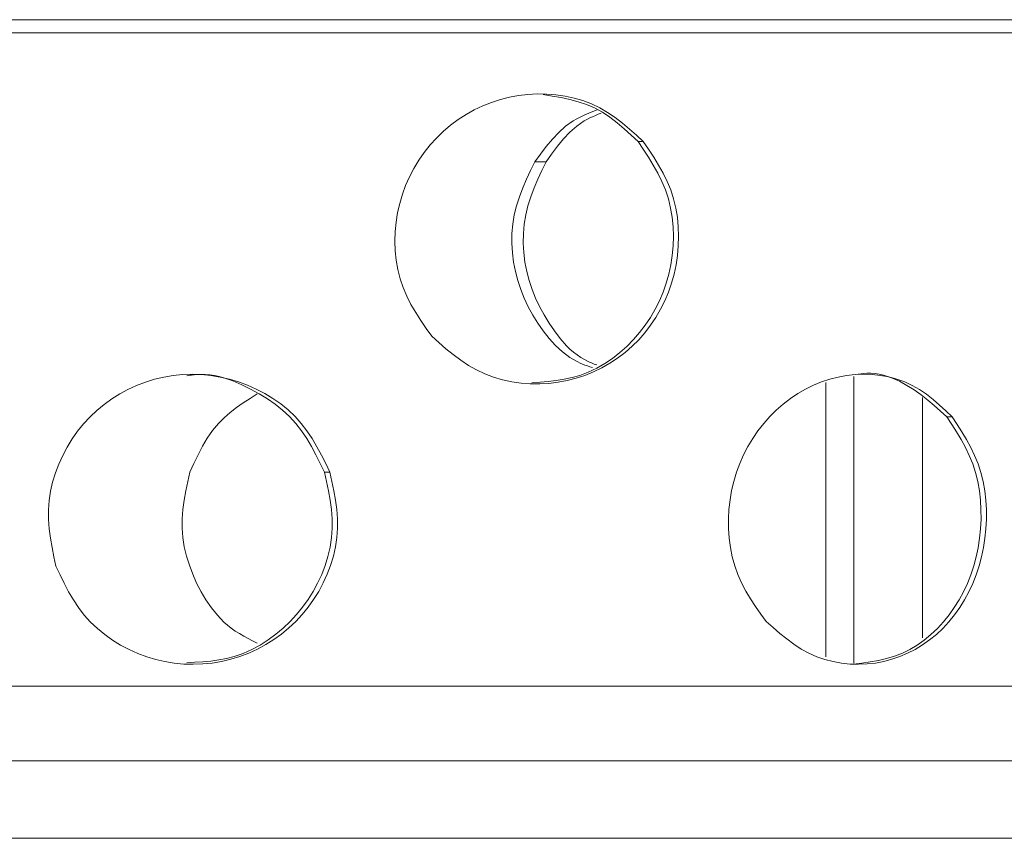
# Model space of a CAD drawing. Extents: x 193 to 943, y 26 to 526.
# Tile 29 of 207: x 357.92 to 359.19, y 90.15 to 91.21. Entities that reach past the tile are written whole.
import ezdxf

# ---------------------------------------------------------------- set-up
doc = ezdxf.new("R2010")
doc.units = 0
doc.layers.get('0').update_dxf_attribs({"lineweight": 25})
doc.layers.add('KG4_HLS_SYA', color=7, linetype='Continuous', lineweight=25)

# ---------------------------------------------------------------- blocks, each defined once
blk = doc.blocks.new('Spline-A069HX8W7N', base_point=(358.4021, 90.8032))
at = {"color": 0, "lineweight": -2}
for p, q in [((358.562, 91.1144), (358.5501, 91.1122)), ((358.574, 91.1158), (358.562, 91.1144)), ((358.586, 91.1164), (358.574, 91.1158)), ((358.598, 91.1162), (358.586, 91.1164)), ((358.6101, 91.1153), (358.598, 91.1162)), ((358.622, 91.1136), (358.6101, 91.1153)), ((358.6337, 91.111), (358.622, 91.1136)), ((358.5157, 91.101), (358.5047, 91.0958)), ((358.5269, 91.1055), (358.5157, 91.101)), ((358.5384, 91.1092), (358.5269, 91.1055)), ((358.5501, 91.1122), (358.5384, 91.1092)), ((358.6452, 91.1077), (358.6337, 91.111)), ((358.6563, 91.1035), (358.6452, 91.1077)), ((358.6669, 91.0984), (358.6563, 91.1035)), ((358.4941, 91.0898), (358.4838, 91.0832)), ((358.5047, 91.0958), (358.4941, 91.0898)), ((358.6771, 91.0925), (358.6669, 91.0984)), ((358.6868, 91.0858), (358.6771, 91.0925)), ((358.474, 91.0759), (358.4646, 91.068)), ((358.4838, 91.0832), (358.474, 91.0759)), ((358.6962, 91.0786), (358.6868, 91.0858)), ((358.7053, 91.0709), (358.6962, 91.0786)), ((358.4646, 91.068), (358.4558, 91.0594)), ((358.7143, 91.063), (358.7053, 91.0709)), ((358.7231, 91.0549), (358.7143, 91.063)), ((358.4476, 91.0504), (358.4399, 91.0408)), ((358.4558, 91.0594), (358.4476, 91.0504)), ((358.4399, 91.0408), (358.4329, 91.0307)), ((358.4329, 91.0307), (358.4265, 91.0202)), ((358.4265, 91.0202), (358.4208, 91.0093)), ((358.4208, 91.0093), (358.4159, 90.9981)), ((358.4117, 90.9866), (358.4083, 90.9749)), ((358.4159, 90.9981), (358.4117, 90.9866)), ((358.4083, 90.9749), (358.4056, 90.9629)), ((358.4056, 90.9629), (358.4036, 90.9507)), ((358.4036, 90.9507), (358.4025, 90.9385)), ((358.4025, 90.9385), (358.4021, 90.9261)), ((358.4021, 90.9261), (358.4025, 90.9137)), ((358.4025, 90.9137), (358.4037, 90.9015)), ((358.4037, 90.9015), (358.4058, 90.8894)), ((358.4058, 90.8894), (358.4087, 90.8775)), ((358.4087, 90.8775), (358.4126, 90.866)), ((358.4126, 90.866), (358.4173, 90.8549)), ((358.4173, 90.8549), (358.4228, 90.8441)), ((358.4228, 90.8441), (358.429, 90.8336)), ((358.429, 90.8336), (358.4356, 90.8234)), ((358.4356, 90.8234), (358.4425, 90.8132)), ((358.4425, 90.8132), (358.4496, 90.8032))]:
    blk.add_line(p, q, dxfattribs=at)
blk = doc.blocks.new('Spline-A069HX8Y7N', base_point=(358.4496, 90.7415))
at = {"color": 0, "lineweight": -2}
for p, q in [((358.7299, 91.0448), (358.7231, 91.0549)), ((358.7366, 91.0347), (358.7299, 91.0448)), ((358.7429, 91.0245), (358.7366, 91.0347)), ((358.7488, 91.0141), (358.7429, 91.0245)), ((358.7541, 91.0033), (358.7488, 91.0141)), ((358.7586, 90.9922), (358.7541, 91.0033)), ((358.7623, 90.9808), (358.7586, 90.9922)), ((358.7652, 90.9689), (358.7623, 90.9808)), ((358.7672, 90.9569), (358.7652, 90.9689)), ((358.7684, 90.9446), (358.7672, 90.9569)), ((358.7688, 90.9323), (358.7684, 90.9446)), ((358.7684, 90.9199), (358.7688, 90.9323)), ((358.7673, 90.9076), (358.7684, 90.9199)), ((358.7655, 90.8955), (358.7673, 90.9076)), ((358.7629, 90.8835), (358.7655, 90.8955)), ((358.7556, 90.8601), (358.7596, 90.8717)), ((358.7596, 90.8717), (358.7629, 90.8835)), ((358.7509, 90.8489), (358.7556, 90.8601)), ((358.7455, 90.838), (358.7509, 90.8489)), ((358.7394, 90.8274), (358.7455, 90.838)), ((358.7326, 90.8173), (358.7394, 90.8274)), ((358.7252, 90.8077), (358.7326, 90.8173)), ((358.4496, 90.8032), (358.4587, 90.795)), ((358.7087, 90.7901), (358.7172, 90.7986)), ((358.7172, 90.7986), (358.7252, 90.8077)), ((358.4587, 90.795), (358.468, 90.787)), ((358.468, 90.787), (358.4774, 90.7793)), ((358.6996, 90.7821), (358.7087, 90.7901)), ((358.4774, 90.7793), (358.4871, 90.7721)), ((358.4871, 90.7721), (358.4971, 90.7654)), ((358.68, 90.7681), (358.69, 90.7748)), ((358.69, 90.7748), (358.6996, 90.7821)), ((358.4971, 90.7654), (358.5075, 90.7595)), ((358.5075, 90.7595), (358.5183, 90.7544)), ((358.6478, 90.7524), (358.6589, 90.7569)), ((358.6589, 90.7569), (358.6696, 90.7622)), ((358.6696, 90.7622), (358.68, 90.7681)), ((358.5183, 90.7544), (358.5296, 90.7502)), ((358.5296, 90.7502), (358.5412, 90.7469)), ((358.5412, 90.7469), (358.5531, 90.7443)), ((358.5531, 90.7443), (358.5651, 90.7426)), ((358.6131, 90.7436), (358.6249, 90.7457)), ((358.6249, 90.7457), (358.6364, 90.7487)), ((358.6364, 90.7487), (358.6478, 90.7524)), ((358.5651, 90.7426), (358.5771, 90.7417)), ((358.5771, 90.7417), (358.5892, 90.7415)), ((358.5892, 90.7415), (358.6012, 90.7422)), ((358.6012, 90.7422), (358.6131, 90.7436))]:
    blk.add_line(p, q, dxfattribs=at)
blk = doc.blocks.new('Spline-A069HX947N', base_point=(358.8332, 90.4341))
at = {"color": 0, "lineweight": -2}
for p, q in [((358.9642, 90.7476), (358.9536, 90.744)), ((358.975, 90.7503), (358.9642, 90.7476)), ((358.986, 90.7523), (358.975, 90.7503)), ((358.9969, 90.7535), (358.986, 90.7523)), ((359.0079, 90.754), (358.9969, 90.7535)), ((359.0189, 90.7536), (359.0079, 90.754)), ((359.0298, 90.7525), (359.0189, 90.7536)), ((359.0405, 90.7505), (359.0298, 90.7525)), ((359.0509, 90.7477), (359.0405, 90.7505)), ((359.0611, 90.7441), (359.0509, 90.7477)), ((358.9329, 90.7347), (358.9229, 90.729)), ((358.9431, 90.7398), (358.9329, 90.7347)), ((358.9536, 90.744), (358.9431, 90.7398)), ((359.0708, 90.7396), (359.0611, 90.7441)), ((359.0802, 90.7342), (359.0708, 90.7396)), ((359.0891, 90.728), (359.0802, 90.7342)), ((358.9133, 90.7225), (358.904, 90.7154)), ((358.9229, 90.729), (358.9133, 90.7225)), ((359.0977, 90.7213), (359.0891, 90.728)), ((359.1061, 90.7141), (359.0977, 90.7213)), ((358.8951, 90.7076), (358.8867, 90.6992)), ((358.904, 90.7154), (358.8951, 90.7076)), ((359.1143, 90.7065), (359.1061, 90.7141)), ((359.1225, 90.6989), (359.1143, 90.7065)), ((358.8867, 90.6992), (358.8788, 90.6903)), ((358.8714, 90.6808), (358.8646, 90.6709)), ((358.8788, 90.6903), (358.8714, 90.6808)), ((358.8646, 90.6709), (358.8584, 90.6605)), ((358.8584, 90.6605), (358.8528, 90.6497)), ((358.8528, 90.6497), (358.8479, 90.6386)), ((358.8479, 90.6386), (358.8437, 90.6272)), ((358.8437, 90.6272), (358.8402, 90.6155)), ((358.8402, 90.6155), (358.8374, 90.6036)), ((358.8353, 90.5915), (358.8339, 90.5792)), ((358.8374, 90.6036), (358.8353, 90.5915)), ((358.8339, 90.5792), (358.8332, 90.5669)), ((358.8332, 90.5669), (358.8333, 90.5546)), ((358.8333, 90.5546), (358.8341, 90.5422)), ((358.8341, 90.5422), (358.8357, 90.53)), ((358.8357, 90.53), (358.8381, 90.5181)), ((358.8381, 90.5181), (358.8413, 90.5064)), ((358.8413, 90.5064), (358.8453, 90.4951)), ((358.8453, 90.4951), (358.8502, 90.4842)), ((358.8502, 90.4842), (358.8557, 90.4737)), ((358.8557, 90.4737), (358.8618, 90.4635)), ((358.8618, 90.4635), (358.8683, 90.4536)), ((358.8683, 90.4536), (358.8751, 90.4438)), ((358.8751, 90.4438), (358.8821, 90.4341))]:
    blk.add_line(p, q, dxfattribs=at)
blk = doc.blocks.new('Spline-A069HX967N', base_point=(358.8821, 90.379))
at = {"color": 0, "lineweight": -2}
for p, q in [((359.1288, 90.6892), (359.1225, 90.6989)), ((359.135, 90.6795), (359.1288, 90.6892)), ((359.141, 90.6696), (359.135, 90.6795)), ((359.1465, 90.6594), (359.141, 90.6696)), ((359.1515, 90.649), (359.1465, 90.6594)), ((359.1559, 90.6382), (359.1515, 90.649)), ((359.1595, 90.6269), (359.1559, 90.6382)), ((359.1624, 90.6152), (359.1595, 90.6269)), ((359.1645, 90.6033), (359.1624, 90.6152)), ((359.166, 90.5911), (359.1645, 90.6033)), ((359.1667, 90.5788), (359.166, 90.5911)), ((359.1667, 90.5664), (359.1667, 90.5788)), ((359.1662, 90.5541), (359.1667, 90.5664)), ((359.1649, 90.5419), (359.1662, 90.5541)), ((359.1631, 90.5298), (359.1649, 90.5419)), ((359.1605, 90.5178), (359.1631, 90.5298)), ((359.1574, 90.5061), (359.1605, 90.5178)), ((359.1536, 90.4946), (359.1574, 90.5061)), ((359.1491, 90.4835), (359.1536, 90.4946)), ((359.1441, 90.4727), (359.1491, 90.4835)), ((359.1384, 90.4622), (359.1441, 90.4727)), ((359.1254, 90.4428), (359.1322, 90.4523)), ((359.1322, 90.4523), (359.1384, 90.4622)), ((359.1181, 90.4338), (359.1254, 90.4428)), ((358.8821, 90.4341), (358.8909, 90.4264)), ((358.8909, 90.4264), (358.8997, 90.4189)), ((359.1103, 90.4254), (359.1181, 90.4338)), ((358.8997, 90.4189), (358.9087, 90.4117)), ((359.0933, 90.4105), (359.102, 90.4176)), ((359.102, 90.4176), (359.1103, 90.4254)), ((358.9087, 90.4117), (358.9179, 90.4049)), ((358.9179, 90.4049), (358.9274, 90.3987)), ((359.0747, 90.3982), (359.0842, 90.404)), ((359.0842, 90.404), (359.0933, 90.4105)), ((358.9274, 90.3987), (358.9372, 90.3933)), ((358.9372, 90.3933), (358.9474, 90.3888)), ((358.9474, 90.3888), (358.9579, 90.3852)), ((359.0445, 90.3854), (359.0549, 90.3889)), ((359.0549, 90.3889), (359.0649, 90.3932)), ((359.0649, 90.3932), (359.0747, 90.3982)), ((358.9579, 90.3852), (358.9686, 90.3824)), ((358.9686, 90.3824), (358.9795, 90.3804)), ((358.9795, 90.3804), (358.9905, 90.3793)), ((358.9905, 90.3793), (359.0015, 90.379)), ((359.0015, 90.379), (359.0125, 90.3794)), ((359.0125, 90.3794), (359.0233, 90.3806)), ((359.0233, 90.3806), (359.034, 90.3826)), ((359.034, 90.3826), (359.0445, 90.3854))]:
    blk.add_line(p, q, dxfattribs=at)
blk = doc.blocks.new('Spline-A069HX987N', base_point=(357.9541, 90.5059))
at = {"color": 0, "lineweight": -2}
for p, q in [((358.0913, 90.7474), (358.0796, 90.7438)), ((358.1032, 90.7503), (358.0913, 90.7474)), ((358.1153, 90.7523), (358.1032, 90.7503)), ((358.1275, 90.7535), (358.1153, 90.7523)), ((358.1398, 90.754), (358.1275, 90.7535)), ((358.152, 90.7536), (358.1398, 90.754)), ((358.1642, 90.7524), (358.152, 90.7536)), ((358.1763, 90.7504), (358.1642, 90.7524)), ((358.1882, 90.7476), (358.1763, 90.7504)), ((358.2, 90.7441), (358.1882, 90.7476)), ((358.057, 90.7344), (358.0463, 90.7286)), ((358.0681, 90.7395), (358.057, 90.7344)), ((358.0796, 90.7438), (358.0681, 90.7395)), ((358.2115, 90.7398), (358.2, 90.7441)), ((358.2228, 90.7348), (358.2115, 90.7398)), ((358.2337, 90.7291), (358.2228, 90.7348)), ((358.0359, 90.7221), (358.0261, 90.7149)), ((358.0463, 90.7286), (358.0359, 90.7221)), ((358.2443, 90.7227), (358.2337, 90.7291)), ((358.2544, 90.7156), (358.2443, 90.7227)), ((358.0167, 90.7071), (358.0079, 90.6987)), ((358.0261, 90.7149), (358.0167, 90.7071)), ((358.264, 90.7079), (358.2544, 90.7156)), ((358.2729, 90.6995), (358.264, 90.7079)), ((358.0079, 90.6987), (357.9996, 90.6898)), ((358.281, 90.6905), (358.2729, 90.6995)), ((357.9996, 90.6898), (357.9919, 90.6803)), ((358.2884, 90.6809), (358.281, 90.6905)), ((358.2952, 90.6708), (358.2884, 90.6809)), ((357.9849, 90.6704), (357.9785, 90.6599)), ((357.9919, 90.6803), (357.9849, 90.6704)), ((358.3013, 90.6603), (358.2952, 90.6708)), ((357.9785, 90.6599), (357.9727, 90.6491)), ((358.3071, 90.6495), (358.3013, 90.6603)), ((357.9727, 90.6491), (357.9676, 90.6379)), ((358.3126, 90.6385), (358.3071, 90.6495)), ((357.9676, 90.6379), (357.9632, 90.6264)), ((358.318, 90.6274), (358.3126, 90.6385)), ((357.9632, 90.6264), (357.9596, 90.6146)), ((357.9596, 90.6146), (357.9569, 90.6027)), ((357.9569, 90.6027), (357.955, 90.5906)), ((357.955, 90.5906), (357.9541, 90.5785)), ((357.9541, 90.5785), (357.9542, 90.5663)), ((357.9542, 90.5663), (357.9551, 90.5542)), ((357.9551, 90.5542), (357.9567, 90.5421)), ((357.9567, 90.5421), (357.9588, 90.53)), ((357.9588, 90.53), (357.9612, 90.518)), ((357.9612, 90.518), (357.9638, 90.5059))]:
    blk.add_line(p, q, dxfattribs=at)
blk = doc.blocks.new('Spline-A069HX9A7N', base_point=(357.9638, 90.379))
at = {"color": 0, "lineweight": -2}
for p, q in [((358.3206, 90.6153), (358.318, 90.6274)), ((358.3231, 90.6032), (358.3206, 90.6153)), ((358.3253, 90.5912), (358.3231, 90.6032)), ((358.3269, 90.5791), (358.3253, 90.5912)), ((358.3279, 90.567), (358.3269, 90.5791)), ((358.328, 90.5549), (358.3279, 90.567)), ((358.3271, 90.5428), (358.328, 90.5549)), ((358.3252, 90.5307), (358.3271, 90.5428)), ((358.3225, 90.5187), (358.3252, 90.5307)), ((358.3189, 90.5069), (358.3225, 90.5187)), ((357.9638, 90.5059), (357.9692, 90.4947)), ((358.3144, 90.4953), (358.3189, 90.5069)), ((357.9692, 90.4947), (357.9746, 90.4837)), ((358.3093, 90.4841), (358.3144, 90.4953)), ((357.9746, 90.4837), (357.9803, 90.4728)), ((358.3035, 90.4732), (358.3093, 90.4841)), ((357.9803, 90.4728), (357.9865, 90.4623)), ((358.297, 90.4628), (358.3035, 90.4732)), ((357.9865, 90.4623), (357.9931, 90.4522)), ((357.9931, 90.4522), (358.0005, 90.4425)), ((358.2821, 90.4433), (358.2899, 90.4528)), ((358.2899, 90.4528), (358.297, 90.4628)), ((358.0005, 90.4425), (358.0086, 90.4335)), ((358.2738, 90.4343), (358.2821, 90.4433)), ((358.0086, 90.4335), (358.0174, 90.4251)), ((358.2649, 90.4259), (358.2738, 90.4343)), ((358.0174, 90.4251), (358.0269, 90.4174)), ((358.0269, 90.4174), (358.037, 90.4103)), ((358.2455, 90.4109), (358.2554, 90.4181)), ((358.2554, 90.4181), (358.2649, 90.4259)), ((358.037, 90.4103), (358.0475, 90.4038)), ((358.0475, 90.4038), (358.0585, 90.3981)), ((358.2243, 90.3986), (358.2351, 90.4044)), ((358.2351, 90.4044), (358.2455, 90.4109)), ((358.0585, 90.3981), (358.0697, 90.3931)), ((358.0697, 90.3931), (358.0812, 90.3888)), ((358.0812, 90.3888), (358.0929, 90.3853)), ((358.1898, 90.3855), (358.2016, 90.3891)), ((358.2016, 90.3891), (358.2131, 90.3934)), ((358.2131, 90.3934), (358.2243, 90.3986)), ((358.0929, 90.3853), (358.1048, 90.3825)), ((358.1048, 90.3825), (358.1169, 90.3805)), ((358.1169, 90.3805), (358.1291, 90.3793)), ((358.1291, 90.3793), (358.1413, 90.379)), ((358.1413, 90.379), (358.1536, 90.3794)), ((358.1536, 90.3794), (358.1658, 90.3806)), ((358.1658, 90.3806), (358.1779, 90.3827)), ((358.1779, 90.3827), (358.1898, 90.3855))]:
    blk.add_line(p, q, dxfattribs=at)
blk = doc.blocks.new('Spline-A069HX9Y7N', base_point=(358.5938, 91.0549))
at = {"color": 0, "lineweight": -2}
for p, q in [((358.5937, 91.1156), (358.6053, 91.1137)), ((358.6053, 91.1137), (358.6168, 91.1117)), ((358.6168, 91.1117), (358.6281, 91.1093)), ((358.6281, 91.1093), (358.6391, 91.1064)), ((358.6391, 91.1064), (358.6498, 91.1028)), ((358.6498, 91.1028), (358.6601, 91.0984)), ((358.6601, 91.0984), (358.6703, 91.0928)), ((358.6703, 91.0928), (358.6801, 91.0863)), ((358.6801, 91.0863), (358.6895, 91.0791)), ((358.6895, 91.0791), (358.6986, 91.0713)), ((358.6986, 91.0713), (358.7075, 91.0632)), ((358.7075, 91.0632), (358.7164, 91.0549))]:
    blk.add_line(p, q, dxfattribs=at)
blk = doc.blocks.new('Spline-A069HXA07N', base_point=(358.1331, 90.6274))
at = {"color": 0, "lineweight": -2}
for p, q in [((358.1331, 90.752), (358.135, 90.7523)), ((358.135, 90.7523), (358.1369, 90.7526)), ((358.1369, 90.7526), (358.1389, 90.7529)), ((358.1389, 90.7529), (358.1408, 90.7532)), ((358.1408, 90.7532), (358.1427, 90.7534)), ((358.1427, 90.7534), (358.1447, 90.7536)), ((358.1447, 90.7536), (358.1568, 90.7537)), ((358.1568, 90.7537), (358.1628, 90.7532)), ((358.1628, 90.7532), (358.1688, 90.7522)), ((358.1688, 90.7522), (358.1748, 90.751)), ((358.1748, 90.751), (358.1808, 90.7494)), ((358.1808, 90.7494), (358.1926, 90.7454)), ((358.1926, 90.7454), (358.2042, 90.7404)), ((358.2042, 90.7404), (358.2155, 90.7348)), ((358.2155, 90.7348), (358.2265, 90.7288)), ((358.2265, 90.7288), (358.2372, 90.7222)), ((358.2372, 90.7222), (358.2473, 90.7152)), ((358.2473, 90.7152), (358.2568, 90.7076)), ((358.2568, 90.7076), (358.2657, 90.6994)), ((358.2657, 90.6994), (358.2739, 90.6905)), ((358.2739, 90.6905), (358.2813, 90.681)), ((358.2813, 90.681), (358.2881, 90.671)), ((358.2881, 90.671), (358.2942, 90.6605)), ((358.2942, 90.6605), (358.3, 90.6496)), ((358.3, 90.6496), (358.3056, 90.6385)), ((358.3056, 90.6385), (358.311, 90.6274))]:
    blk.add_line(p, q, dxfattribs=at)
blk = doc.blocks.new('Spline-A069HXA27N', base_point=(358.1332, 90.3809))
at = {"color": 0, "lineweight": -2}
for p, q in [((358.311, 90.6274), (358.3136, 90.6153)), ((358.3136, 90.6153), (358.3161, 90.6032)), ((358.3161, 90.6032), (358.3182, 90.5911)), ((358.3182, 90.5911), (358.3199, 90.5791)), ((358.3199, 90.5791), (358.3208, 90.5669)), ((358.3208, 90.5669), (358.3209, 90.5548)), ((358.3209, 90.5548), (358.32, 90.5427)), ((358.32, 90.5427), (358.3182, 90.5305)), ((358.3182, 90.5305), (358.3154, 90.5185)), ((358.3154, 90.5185), (358.3118, 90.5067)), ((358.3118, 90.5067), (358.3074, 90.4952)), ((358.3074, 90.4952), (358.3022, 90.484)), ((358.3022, 90.484), (358.2963, 90.4731)), ((358.2963, 90.4731), (358.2898, 90.4627)), ((358.2827, 90.4528), (358.2749, 90.4433)), ((358.2898, 90.4627), (358.2827, 90.4528)), ((358.2749, 90.4433), (358.2666, 90.4343)), ((358.2666, 90.4343), (358.2576, 90.4257)), ((358.2482, 90.4178), (358.2382, 90.4104)), ((358.2576, 90.4257), (358.2482, 90.4178)), ((358.2278, 90.4038), (358.2169, 90.3979)), ((358.2382, 90.4104), (358.2278, 90.4038)), ((358.1942, 90.389), (358.1843, 90.3865)), ((358.2057, 90.393), (358.1942, 90.389)), ((358.2169, 90.3979), (358.2057, 90.393)), ((358.1435, 90.3815), (358.1332, 90.3809)), ((358.1539, 90.3822), (358.1435, 90.3815)), ((358.1641, 90.3832), (358.1539, 90.3822)), ((358.1743, 90.3846), (358.1641, 90.3832)), ((358.1843, 90.3865), (358.1743, 90.3846))]:
    blk.add_line(p, q, dxfattribs=at)
blk = doc.blocks.new('Spline-A069HXA47N', base_point=(358.5792, 90.743))
at = {"color": 0, "lineweight": -2}
for p, q in [((358.7164, 91.0549), (358.7232, 91.0448)), ((358.7232, 91.0448), (358.7298, 91.0347)), ((358.7298, 91.0347), (358.7361, 91.0245)), ((358.7361, 91.0245), (358.742, 91.014)), ((358.742, 91.014), (358.7473, 91.0033)), ((358.7473, 91.0033), (358.7519, 90.9922)), ((358.7519, 90.9922), (358.7556, 90.9808)), ((358.7556, 90.9808), (358.7584, 90.9689)), ((358.7584, 90.9689), (358.7604, 90.9569)), ((358.7604, 90.9569), (358.7616, 90.9446)), ((358.7616, 90.9446), (358.762, 90.9323)), ((358.762, 90.9323), (358.7617, 90.9199)), ((358.7617, 90.9199), (358.7606, 90.9076)), ((358.7606, 90.9076), (358.7587, 90.8954)), ((358.7587, 90.8954), (358.7562, 90.8834)), ((358.7529, 90.8716), (358.7489, 90.8601)), ((358.7562, 90.8834), (358.7529, 90.8716)), ((358.7489, 90.8601), (358.7442, 90.8489)), ((358.7442, 90.8489), (358.7387, 90.838)), ((358.7387, 90.838), (358.7326, 90.8275)), ((358.7326, 90.8275), (358.7258, 90.8174)), ((358.7184, 90.8078), (358.7105, 90.7987)), ((358.7258, 90.8174), (358.7184, 90.8078)), ((358.7105, 90.7987), (358.7019, 90.79)), ((358.7019, 90.79), (358.6928, 90.7819)), ((358.6833, 90.7744), (358.6733, 90.7677)), ((358.6928, 90.7819), (358.6833, 90.7744)), ((358.6629, 90.7617), (358.6521, 90.7566)), ((358.6733, 90.7677), (358.6629, 90.7617)), ((358.6002, 90.7447), (358.5897, 90.7438)), ((358.6106, 90.7459), (358.6002, 90.7447)), ((358.6209, 90.7475), (358.6106, 90.7459)), ((358.631, 90.7496), (358.6209, 90.7475)), ((358.641, 90.7524), (358.631, 90.7496)), ((358.6521, 90.7566), (358.641, 90.7524)), ((358.5897, 90.7438), (358.5792, 90.743))]:
    blk.add_line(p, q, dxfattribs=at)
blk = doc.blocks.new('Spline-A069HXAS7N', base_point=(358.9949, 90.379))
at = {"color": 0, "lineweight": -2}
for p, q in [((359.1156, 90.6989), (359.1219, 90.6892)), ((359.1219, 90.6892), (359.1281, 90.6795)), ((359.1281, 90.6795), (359.134, 90.6696)), ((359.134, 90.6696), (359.1396, 90.6594)), ((359.1396, 90.6594), (359.1446, 90.649)), ((359.1446, 90.649), (359.149, 90.6382)), ((359.149, 90.6382), (359.1526, 90.6269)), ((359.1526, 90.6269), (359.1555, 90.6152)), ((359.1555, 90.6152), (359.1576, 90.6033)), ((359.1576, 90.6033), (359.159, 90.5911)), ((359.159, 90.5911), (359.1597, 90.5788)), ((359.1597, 90.5788), (359.1598, 90.5664)), ((359.1598, 90.5664), (359.1592, 90.5541)), ((359.1592, 90.5541), (359.158, 90.5419)), ((359.158, 90.5419), (359.1561, 90.5297)), ((359.1561, 90.5297), (359.1536, 90.5178)), ((359.1536, 90.5178), (359.1504, 90.5061)), ((359.1504, 90.5061), (359.1466, 90.4946)), ((359.1466, 90.4946), (359.1422, 90.4835)), ((359.1422, 90.4835), (359.1371, 90.4727)), ((359.1371, 90.4727), (359.1315, 90.4623)), ((359.1252, 90.4523), (359.1185, 90.4428)), ((359.1315, 90.4623), (359.1252, 90.4523)), ((359.1185, 90.4428), (359.1112, 90.4338)), ((359.1112, 90.4338), (359.1034, 90.4253)), ((359.0951, 90.4174), (359.0864, 90.4101)), ((359.1034, 90.4253), (359.0951, 90.4174)), ((359.0773, 90.4036), (359.0679, 90.3979)), ((359.0864, 90.4101), (359.0773, 90.4036)), ((359.048, 90.3893), (359.0377, 90.3863)), ((359.0581, 90.3932), (359.048, 90.3893)), ((359.0679, 90.3979), (359.0581, 90.3932)), ((359.0057, 90.3804), (358.9949, 90.379)), ((359.0165, 90.382), (359.0057, 90.3804)), ((359.0272, 90.3839), (359.0165, 90.382)), ((359.0377, 90.3863), (359.0272, 90.3839))]:
    blk.add_line(p, q, dxfattribs=at)
blk = doc.blocks.new('Spline-A069HXAU7N', base_point=(359.0009, 90.6989))
at = {"color": 0, "lineweight": -2}
for p, q in [((359.0009, 90.7539), (359.0009, 90.7539)), ((359.0009, 90.7539), (359.001, 90.7539)), ((359.001, 90.7539), (359.001, 90.7539)), ((359.001, 90.7539), (359.0011, 90.7539)), ((359.0011, 90.754), (359.012, 90.7553)), ((359.0011, 90.7539), (359.0011, 90.754)), ((359.0011, 90.7539), (359.0011, 90.7539)), ((359.012, 90.7553), (359.0174, 90.7553)), ((359.0174, 90.7553), (359.0228, 90.7548)), ((359.0228, 90.7548), (359.0281, 90.754)), ((359.0281, 90.754), (359.0335, 90.7527)), ((359.0335, 90.7527), (359.0388, 90.7512)), ((359.0388, 90.7512), (359.044, 90.7493)), ((359.044, 90.7493), (359.0542, 90.7449)), ((359.0542, 90.7449), (359.064, 90.7396)), ((359.064, 90.7396), (359.0734, 90.7337)), ((359.0734, 90.7337), (359.0823, 90.7273)), ((359.0823, 90.7273), (359.0909, 90.7205)), ((359.0909, 90.7205), (359.0993, 90.7135)), ((359.0993, 90.7135), (359.1075, 90.7062)), ((359.1075, 90.7062), (359.1156, 90.6989))]:
    blk.add_line(p, q, dxfattribs=at)
blk = doc.blocks.new('Spline-A069HXBG7N', base_point=(358.5974, 91.0284))
at = {"color": 0, "lineweight": -2}
for p, q in [((358.6575, 91.087), (358.6612, 91.0887)), ((358.6612, 91.0887), (358.665, 91.0902)), ((358.665, 91.0902), (358.6687, 91.0917)), ((358.6371, 91.0749), (358.6468, 91.0816)), ((358.6468, 91.0816), (358.6503, 91.0835)), ((358.6503, 91.0835), (358.6539, 91.0853)), ((358.6539, 91.0853), (358.6575, 91.087)), ((358.62, 91.0582), (358.6283, 91.067)), ((358.6283, 91.067), (358.6371, 91.0749)), ((358.6122, 91.0487), (358.62, 91.0582)), ((358.5974, 91.0284), (358.6047, 91.0387)), ((358.6047, 91.0387), (358.6122, 91.0487))]:
    blk.add_line(p, q, dxfattribs=at)
blk = doc.blocks.new('Spline-A069HXBI7N', base_point=(358.568, 90.766))
at = {"color": 0, "lineweight": -2}
for p, q in [((358.5921, 91.0173), (358.5974, 91.0284)), ((358.587, 91.0061), (358.5921, 91.0173)), ((358.5822, 90.9949), (358.587, 91.0061)), ((358.5778, 90.9835), (358.5822, 90.9949)), ((358.5741, 90.9719), (358.5778, 90.9835)), ((358.5712, 90.9601), (358.5741, 90.9719)), ((358.5682, 90.9358), (358.5692, 90.948)), ((358.5692, 90.948), (358.5712, 90.9601)), ((358.568, 90.9235), (358.5682, 90.9358)), ((358.5687, 90.9112), (358.568, 90.9235)), ((358.5702, 90.899), (358.5687, 90.9112)), ((358.5726, 90.8869), (358.5702, 90.899)), ((358.5756, 90.8752), (358.5726, 90.8869)), ((358.5795, 90.8637), (358.5756, 90.8752)), ((358.584, 90.8524), (358.5795, 90.8637)), ((358.5891, 90.8415), (358.584, 90.8524)), ((358.5949, 90.8307), (358.5891, 90.8415)), ((358.6013, 90.8202), (358.5949, 90.8307)), ((358.6083, 90.8099), (358.6013, 90.8202)), ((358.6158, 90.8), (358.6083, 90.8099)), ((358.624, 90.7909), (358.6158, 90.8)), ((358.6283, 90.7866), (358.624, 90.7909)), ((358.6329, 90.7827), (358.6283, 90.7866)), ((358.6375, 90.779), (358.6329, 90.7827)), ((358.6424, 90.7756), (358.6375, 90.779)), ((358.6527, 90.77), (358.6424, 90.7756)), ((358.6544, 90.7693), (358.6527, 90.77)), ((358.6561, 90.7686), (358.6544, 90.7693)), ((358.6578, 90.7679), (358.6561, 90.7686)), ((358.6595, 90.7672), (358.6578, 90.7679)), ((358.6612, 90.7666), (358.6595, 90.7672)), ((358.6629, 90.766), (358.6612, 90.7666))]:
    blk.add_line(p, q, dxfattribs=at)
blk = doc.blocks.new('Spline-A069HXC27N', base_point=(358.127, 90.4062))
at = {"color": 0, "lineweight": -2}
for p, q in [((358.137, 90.6274), (358.1343, 90.6153)), ((358.1343, 90.6153), (358.1318, 90.6032)), ((358.1318, 90.6032), (358.1296, 90.5911)), ((358.128, 90.579), (358.1271, 90.5669)), ((358.1296, 90.5911), (358.128, 90.579)), ((358.1271, 90.5669), (358.127, 90.5548)), ((358.127, 90.5548), (358.1279, 90.5427)), ((358.1279, 90.5427), (358.1298, 90.5307)), ((358.1298, 90.5307), (358.1326, 90.5188)), ((358.1326, 90.5188), (358.1363, 90.507)), ((358.1363, 90.507), (358.1407, 90.4954)), ((358.1407, 90.4954), (358.1457, 90.484)), ((358.1457, 90.484), (358.1514, 90.4728)), ((358.1514, 90.4728), (358.1578, 90.4621)), ((358.1578, 90.4621), (358.1648, 90.4518)), ((358.1648, 90.4518), (358.1725, 90.4423)), ((358.1725, 90.4423), (358.181, 90.4335)), ((358.181, 90.4335), (358.1903, 90.4257)), ((358.1903, 90.4257), (358.1955, 90.422)), ((358.1955, 90.422), (358.201, 90.4186)), ((358.201, 90.4186), (358.2066, 90.4153)), ((358.2066, 90.4153), (358.2123, 90.4122)), ((358.2123, 90.4122), (358.2181, 90.4092)), ((358.2181, 90.4092), (358.224, 90.4062))]:
    blk.add_line(p, q, dxfattribs=at)
blk = doc.blocks.new('Spline-A069HXC47N', base_point=(358.137, 90.6274))
at = {"color": 0, "lineweight": -2}
for p, q in [((358.215, 90.7227), (358.2061, 90.7169)), ((358.224, 90.7285), (358.215, 90.7227)), ((358.1974, 90.7109), (358.1891, 90.7046)), ((358.2061, 90.7169), (358.1974, 90.7109)), ((358.1813, 90.6978), (358.174, 90.6905)), ((358.1891, 90.7046), (358.1813, 90.6978)), ((358.1664, 90.6813), (358.1595, 90.6714)), ((358.174, 90.6905), (358.1664, 90.6813)), ((358.1595, 90.6714), (358.1533, 90.6609)), ((358.1533, 90.6609), (358.1476, 90.6499)), ((358.1476, 90.6499), (358.1422, 90.6387)), ((358.1422, 90.6387), (358.137, 90.6274))]:
    blk.add_line(p, q, dxfattribs=at)
blk = doc.blocks.new('Spline-A069HXC87N', base_point=(358.5532, 90.7625))
at = {"color": 0, "lineweight": -2}
for p, q in [((358.5828, 91.0284), (358.5774, 91.0173)), ((358.5774, 91.0173), (358.5723, 91.0061)), ((358.5723, 91.0061), (358.5674, 90.9948)), ((358.5674, 90.9948), (358.5631, 90.9834)), ((358.5631, 90.9834), (358.5593, 90.9719)), ((358.5593, 90.9719), (358.5564, 90.9601)), ((358.5544, 90.948), (358.5534, 90.9358)), ((358.5564, 90.9601), (358.5544, 90.948)), ((358.5534, 90.9358), (358.5532, 90.9234)), ((358.5532, 90.9234), (358.5539, 90.9111)), ((358.5539, 90.9111), (358.5555, 90.8989)), ((358.5555, 90.8989), (358.5578, 90.8868)), ((358.5578, 90.8868), (358.5609, 90.875)), ((358.5609, 90.875), (358.5647, 90.8635)), ((358.5647, 90.8635), (358.5693, 90.8522)), ((358.5693, 90.8522), (358.5745, 90.8412)), ((358.5745, 90.8412), (358.5803, 90.8305)), ((358.5803, 90.8305), (358.5868, 90.82)), ((358.5868, 90.82), (358.5938, 90.8099)), ((358.5938, 90.8099), (358.6015, 90.8001)), ((358.6015, 90.8001), (358.6097, 90.7911)), ((358.6097, 90.7911), (358.6186, 90.7829)), ((358.6186, 90.7829), (358.6282, 90.7758)), ((358.6282, 90.7758), (358.6384, 90.7699)), ((358.6384, 90.7699), (358.6415, 90.7685)), ((358.6415, 90.7685), (358.6446, 90.7672)), ((358.6446, 90.7672), (358.6477, 90.7659)), ((358.6477, 90.7659), (358.6509, 90.7648)), ((358.6509, 90.7648), (358.6541, 90.7636)), ((358.6541, 90.7636), (358.6573, 90.7625))]:
    blk.add_line(p, q, dxfattribs=at)
blk = doc.blocks.new('Spline-A069HXCA7N', base_point=(358.5828, 91.0284))
at = {"color": 0, "lineweight": -2}
for p, q in [((358.6474, 91.0894), (358.6423, 91.087)), ((358.6527, 91.0917), (358.6474, 91.0894)), ((358.658, 91.0938), (358.6527, 91.0917)), ((358.6634, 91.0959), (358.658, 91.0938)), ((358.6324, 91.0816), (358.6228, 91.0747)), ((358.6372, 91.0844), (358.6324, 91.0816)), ((358.6423, 91.087), (358.6372, 91.0844)), ((358.6139, 91.0667), (358.6056, 91.0579)), ((358.6228, 91.0747), (358.6139, 91.0667)), ((358.6056, 91.0579), (358.5978, 91.0484)), ((358.5902, 91.0385), (358.5828, 91.0284)), ((358.5978, 91.0484), (358.5902, 91.0385))]:
    blk.add_line(p, q, dxfattribs=at)

msp = doc.modelspace()

# ---------------------------------------------------------------- linework, layer by layer
at = {"layer": 'KG4_HLS_SYA', "color": 8, "linetype": 'Continuous', "lineweight": 9, "ltscale": 0.13, "true_color": 0x808080}
for p, q in [((360.0238, 91.2124), (356.4241, 91.2124)), ((359.8711, 91.1952), (356.494, 91.1952)), ((358.7164, 91.0549), (358.7231, 91.0549)), ((358.5828, 91.0284), (358.5974, 91.0284)), ((358.9955, 90.7511), (358.9955, 90.3803)), ((358.9591, 90.3884), (358.9591, 90.7433)), ((359.0841, 90.7237), (359.0841, 90.4131)), ((359.1156, 90.6989), (359.1225, 90.6989)), ((358.311, 90.6274), (358.318, 90.6274)), ((356.9642, 90.3505), (359.843, 90.3505)), ((357.0383, 90.254), (359.8245, 90.254)), ((357.01, 90.154), (360.8726, 90.154))]:
    msp.add_line(p, q, dxfattribs=at)

# ---------------------------------------------------------------- block references
for name, p in [('Spline-A069HX8W7N', (358.4021, 90.8032)), ('Spline-A069HX9Y7N', (358.5938, 91.0549)), ('Spline-A069HXCA7N', (358.5828, 91.0284)), ('Spline-A069HXBG7N', (358.5974, 91.0284)), ('Spline-A069HX8Y7N', (358.4496, 90.7415)), ('Spline-A069HXA47N', (358.5792, 90.743)), ('Spline-A069HXC87N', (358.5532, 90.7625)), ('Spline-A069HXBI7N', (358.568, 90.766)), ('Spline-A069HX987N', (357.9541, 90.5059)), ('Spline-A069HXA07N', (358.1331, 90.6274)), ('Spline-A069HX947N', (358.8332, 90.4341)), ('Spline-A069HXAU7N', (359.0009, 90.6989)), ('Spline-A069HXC47N', (358.137, 90.6274)), ('Spline-A069HX967N', (358.8821, 90.379)), ('Spline-A069HXAS7N', (358.9949, 90.379)), ('Spline-A069HX9A7N', (357.9638, 90.379)), ('Spline-A069HXC27N', (358.127, 90.4062)), ('Spline-A069HXA27N', (358.1332, 90.3809))]:
    msp.add_blockref(name, p, dxfattribs=at)

doc.saveas('drawing.dxf')
